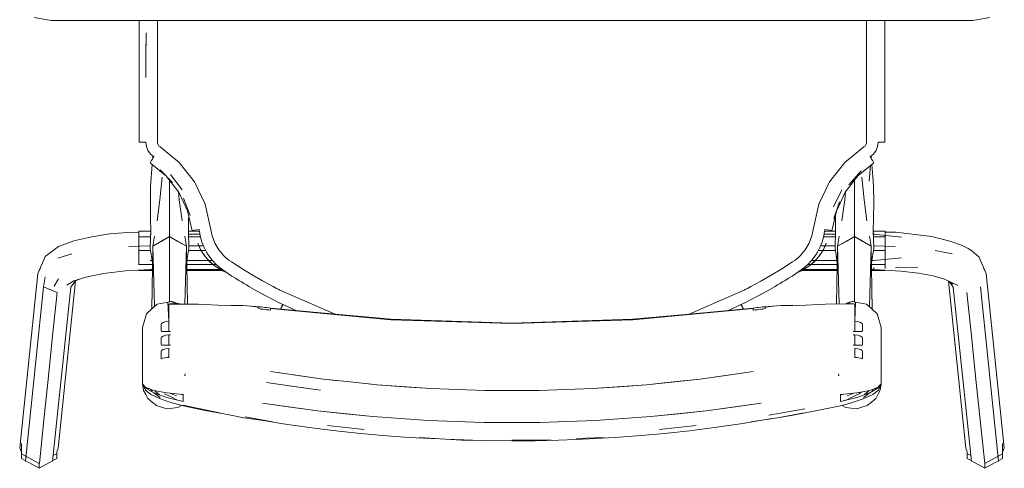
# Model space of a CAD drawing. Header units: millimetres. Extents: x -261 to 187, y -214 to 106.
# Tile 65 of 256: x -221.626 to -221.098, y -155.474 to -155.233. Entities that reach past the tile are written whole.
import ezdxf

# ---------------------------------------------------------------- set-up
doc = ezdxf.new("R2010")
doc.units = ezdxf.units.MM
doc.header["$LTSCALE"] = 0.005
doc.header["$MEASUREMENT"] = 0
doc.layers.add('IFC-Elemento de mobília-Contorno', color=9, linetype='Continuous', lineweight=5)

msp = doc.modelspace()

# ---------------------------------------------------------------- linework, layer by layer
at = {"layer": 'IFC-Elemento de mobília-Contorno', "lineweight": 5}
for p, q in [((-221.61831, -155.23199), (-221.60914, -155.23362)), ((-221.60914, -155.23362), (-221.11518, -155.23362)), ((-221.56196, -155.24116), (-221.56196, -155.23362)), ((-221.56196, -155.24399), (-221.56196, -155.23362)), ((-221.55214, -155.24477), (-221.55214, -155.23362)), ((-221.17217, -155.2394), (-221.17217, -155.23362)), ((-221.16235, -155.24399), (-221.16235, -155.23362)), ((-221.11518, -155.23362), (-221.106, -155.23199)), ((-221.56196, -155.25396), (-221.56196, -155.24399)), ((-221.55833, -155.25226), (-221.55828, -155.24031)), ((-221.55833, -155.25424), (-221.55828, -155.24031)), ((-221.17217, -155.25289), (-221.17217, -155.2394)), ((-221.16235, -155.25396), (-221.16235, -155.24399)), ((-221.55214, -155.25146), (-221.55214, -155.24477)), ((-221.56196, -155.25396), (-221.56196, -155.26393)), ((-221.55837, -155.26421), (-221.55833, -155.25226)), ((-221.55837, -155.26421), (-221.55833, -155.25424)), ((-221.55214, -155.25489), (-221.55214, -155.25146)), ((-221.17217, -155.26637), (-221.17217, -155.25289)), ((-221.16236, -155.26393), (-221.16235, -155.25396)), ((-221.55214, -155.25661), (-221.55214, -155.25489)), ((-221.55214, -155.25914), (-221.55214, -155.25661)), ((-221.55214, -155.2642), (-221.55214, -155.25914)), ((-221.56196, -155.27265), (-221.56196, -155.26393)), ((-221.55214, -155.27332), (-221.55214, -155.2642)), ((-221.16236, -155.27265), (-221.16236, -155.26393)), ((-221.17217, -155.2811), (-221.17217, -155.26637)), ((-221.56196, -155.28138), (-221.56196, -155.27265)), ((-221.55214, -155.28183), (-221.55214, -155.27332)), ((-221.16236, -155.28138), (-221.16236, -155.27265)), ((-221.17217, -155.29889), (-221.17217, -155.2811)), ((-221.56196, -155.29011), (-221.56196, -155.28138)), ((-221.55214, -155.29036), (-221.55214, -155.28183)), ((-221.16236, -155.28138), (-221.16235, -155.29011)), ((-221.56196, -155.29885), (-221.56196, -155.29011)), ((-221.55214, -155.29889), (-221.55214, -155.29036)), ((-221.16235, -155.29885), (-221.16235, -155.29011)), ((-221.56196, -155.29885), (-221.56174, -155.29887)), ((-221.56174, -155.29887), (-221.56098, -155.29888)), ((-221.56098, -155.29888), (-221.5598, -155.2989)), ((-221.5598, -155.2989), (-221.55837, -155.2989)), ((-221.55837, -155.2989), (-221.55808, -155.30118)), ((-221.55808, -155.30118), (-221.55725, -155.30333)), ((-221.55214, -155.29889), (-221.55205, -155.29963)), ((-221.55205, -155.29963), (-221.55178, -155.30033)), ((-221.55178, -155.30033), (-221.55134, -155.30093)), ((-221.55134, -155.30093), (-221.55077, -155.30142)), ((-221.55077, -155.30142), (-221.5405, -155.30978)), ((-221.18379, -155.30976), (-221.17354, -155.30142)), ((-221.17354, -155.30142), (-221.17297, -155.30093)), ((-221.17297, -155.30093), (-221.17254, -155.30033)), ((-221.17254, -155.30033), (-221.17226, -155.29963)), ((-221.17226, -155.29963), (-221.17217, -155.29889)), ((-221.16707, -155.30333), (-221.16623, -155.30118)), ((-221.16623, -155.30118), (-221.16595, -155.2989)), ((-221.16595, -155.2989), (-221.16452, -155.2989)), ((-221.16452, -155.2989), (-221.16333, -155.29888)), ((-221.16333, -155.29888), (-221.16257, -155.29887)), ((-221.16257, -155.29887), (-221.16235, -155.29885)), ((-221.55725, -155.30333), (-221.5559, -155.3052)), ((-221.5559, -155.3052), (-221.55413, -155.30669)), ((-221.5549, -155.30789), (-221.55413, -155.30669)), ((-221.55466, -155.30751), (-221.55461, -155.30686)), ((-221.55461, -155.30744), (-221.55461, -155.30629)), ((-221.17019, -155.30669), (-221.16841, -155.3052)), ((-221.17019, -155.30669), (-221.16941, -155.30789)), ((-221.16971, -155.30743), (-221.16971, -155.30629)), ((-221.16971, -155.30686), (-221.16966, -155.30751)), ((-221.16971, -155.30722), (-221.16969, -155.30746)), ((-221.16971, -155.30722), (-221.16969, -155.30747)), ((-221.16841, -155.3052), (-221.16707, -155.30333)), ((-221.55606, -155.30984), (-221.55595, -155.3096)), ((-221.55606, -155.30984), (-221.54782, -155.31666)), ((-221.55595, -155.3096), (-221.55554, -155.30891)), ((-221.55587, -155.3226), (-221.55492, -155.31077)), ((-221.55554, -155.30891), (-221.5549, -155.30789)), ((-221.5405, -155.30978), (-221.53232, -155.3202)), ((-221.19197, -155.32016), (-221.18379, -155.30976)), ((-221.17677, -155.31687), (-221.16826, -155.30984)), ((-221.17078, -155.3197), (-221.17004, -155.31131)), ((-221.16941, -155.30789), (-221.16878, -155.30891)), ((-221.16937, -155.31076), (-221.16875, -155.3172)), ((-221.16878, -155.30891), (-221.16837, -155.3096)), ((-221.16837, -155.3096), (-221.16826, -155.30984)), ((-221.55083, -155.3297), (-221.54961, -155.31757)), ((-221.55072, -155.31371), (-221.54415, -155.32038)), ((-221.54731, -155.31717), (-221.54074, -155.32567)), ((-221.54514, -155.31621), (-221.53892, -155.32433)), ((-221.18353, -155.32561), (-221.17677, -155.31687)), ((-221.18171, -155.32174), (-221.17501, -155.3143)), ((-221.17471, -155.31757), (-221.17348, -155.3297)), ((-221.16875, -155.3172), (-221.16844, -155.3226)), ((-221.55594, -155.33135), (-221.55587, -155.3226)), ((-221.54564, -155.32197), (-221.54564, -155.31933)), ((-221.54564, -155.33457), (-221.54564, -155.32197)), ((-221.53232, -155.3202), (-221.52663, -155.33214)), ((-221.19767, -155.33211), (-221.19197, -155.32016)), ((-221.17867, -155.32197), (-221.17867, -155.31933)), ((-221.17867, -155.33457), (-221.17867, -155.32197)), ((-221.16844, -155.3226), (-221.16832, -155.33081)), ((-221.54088, -155.32549), (-221.54045, -155.3297)), ((-221.54074, -155.32567), (-221.53604, -155.33568)), ((-221.1899, -155.33351), (-221.18539, -155.32433)), ((-221.18816, -155.33543), (-221.18353, -155.32561)), ((-221.18386, -155.3297), (-221.18343, -155.32548)), ((-221.55594, -155.33135), (-221.55582, -155.34007)), ((-221.55234, -155.34108), (-221.55083, -155.3297)), ((-221.54045, -155.3297), (-221.53895, -155.34108)), ((-221.53819, -155.3289), (-221.53456, -155.3382)), ((-221.52663, -155.33214), (-221.52371, -155.345)), ((-221.20061, -155.345), (-221.19767, -155.33211)), ((-221.18965, -155.33984), (-221.18664, -155.3309)), ((-221.18537, -155.34108), (-221.18386, -155.3297)), ((-221.17348, -155.3297), (-221.17198, -155.34108)), ((-221.1685, -155.34007), (-221.16832, -155.33081)), ((-221.54564, -155.34415), (-221.54564, -155.33457)), ((-221.53604, -155.33568), (-221.53361, -155.34645)), ((-221.53547, -155.34007), (-221.53543, -155.33836)), ((-221.19071, -155.34645), (-221.18831, -155.33587)), ((-221.18887, -155.33834), (-221.18885, -155.34007)), ((-221.17867, -155.34415), (-221.17867, -155.33457)), ((-221.55582, -155.34007), (-221.55577, -155.34629)), ((-221.54564, -155.34949), (-221.54564, -155.34415)), ((-221.53551, -155.34629), (-221.53547, -155.34007)), ((-221.18885, -155.34007), (-221.1888, -155.34629)), ((-221.17867, -155.34949), (-221.17867, -155.34415)), ((-221.16854, -155.34629), (-221.1685, -155.34007)), ((-221.59697, -155.35176), (-221.58727, -155.34953)), ((-221.58727, -155.34953), (-221.57786, -155.34794)), ((-221.57786, -155.34794), (-221.56821, -155.34723)), ((-221.56821, -155.34723), (-221.56214, -155.34715)), ((-221.56214, -155.34959), (-221.56214, -155.34658)), ((-221.56214, -155.34658), (-221.55578, -155.34658)), ((-221.56214, -155.34959), (-221.55585, -155.34959)), ((-221.56214, -155.357), (-221.56214, -155.34959)), ((-221.55599, -155.35573), (-221.55577, -155.34629)), ((-221.55599, -155.34814), (-221.55581, -155.34814)), ((-221.55461, -155.35455), (-221.55375, -155.34924)), ((-221.55461, -155.35455), (-221.54564, -155.34949)), ((-221.55012, -155.35202), (-221.54564, -155.34949)), ((-221.54564, -155.36627), (-221.54564, -155.34949)), ((-221.54564, -155.34949), (-221.53668, -155.35455)), ((-221.54564, -155.34949), (-221.54116, -155.35202)), ((-221.53753, -155.34924), (-221.53668, -155.35455)), ((-221.53551, -155.34629), (-221.5353, -155.35573)), ((-221.53551, -155.34658), (-221.52974, -155.34658)), ((-221.53547, -155.34814), (-221.52948, -155.34814)), ((-221.53544, -155.34959), (-221.52916, -155.34959)), ((-221.53361, -155.34645), (-221.53334, -155.34629)), ((-221.53334, -155.34629), (-221.53253, -155.3461)), ((-221.53253, -155.3461), (-221.53132, -155.34589)), ((-221.53132, -155.34589), (-221.52989, -155.34571)), ((-221.52989, -155.34571), (-221.52935, -155.34888)), ((-221.52935, -155.34888), (-221.52849, -155.352)), ((-221.52371, -155.345), (-221.52289, -155.34909)), ((-221.52289, -155.34909), (-221.52141, -155.35298)), ((-221.2029, -155.35297), (-221.20142, -155.34908)), ((-221.20142, -155.34908), (-221.20061, -155.345)), ((-221.19582, -155.352), (-221.19496, -155.34888)), ((-221.19516, -155.34959), (-221.18888, -155.34959)), ((-221.19496, -155.34888), (-221.19443, -155.34571)), ((-221.19484, -155.34814), (-221.18884, -155.34814)), ((-221.19457, -155.34658), (-221.18881, -155.34658)), ((-221.19443, -155.34571), (-221.193, -155.34589)), ((-221.193, -155.34589), (-221.19178, -155.3461)), ((-221.19178, -155.3461), (-221.19098, -155.34629)), ((-221.19098, -155.34629), (-221.19071, -155.34645)), ((-221.18902, -155.35573), (-221.1888, -155.34629)), ((-221.18764, -155.35455), (-221.18678, -155.34924)), ((-221.18764, -155.35455), (-221.17867, -155.34949)), ((-221.18315, -155.35202), (-221.17867, -155.34949)), ((-221.17867, -155.36627), (-221.17867, -155.34949)), ((-221.17867, -155.34949), (-221.16971, -155.35455)), ((-221.17867, -155.34949), (-221.17419, -155.35202)), ((-221.17056, -155.34924), (-221.16971, -155.35455)), ((-221.16854, -155.34629), (-221.16833, -155.35573)), ((-221.16854, -155.34658), (-221.16217, -155.34658)), ((-221.1685, -155.34814), (-221.16832, -155.34814)), ((-221.16847, -155.34959), (-221.16217, -155.34959)), ((-221.16832, -155.34814), (-221.16832, -155.34761)), ((-221.16832, -155.34814), (-221.16832, -155.34761)), ((-221.16832, -155.34814), (-221.15343, -155.34986)), ((-221.16217, -155.34959), (-221.16217, -155.34658)), ((-221.16217, -155.34707), (-221.16217, -155.34658)), ((-221.16217, -155.34707), (-221.15664, -155.34707)), ((-221.16217, -155.357), (-221.16217, -155.34959)), ((-221.15664, -155.34707), (-221.14459, -155.34844)), ((-221.14459, -155.34844), (-221.13709, -155.34936)), ((-221.13709, -155.34936), (-221.12746, -155.35184)), ((-221.61229, -155.36007), (-221.60511, -155.3547)), ((-221.60511, -155.3547), (-221.59697, -155.35176)), ((-221.56757, -155.35475), (-221.55599, -155.35446)), ((-221.55599, -155.35446), (-221.55596, -155.35446)), ((-221.55525, -155.38834), (-221.55461, -155.35455)), ((-221.55461, -155.35455), (-221.55012, -155.35202)), ((-221.55461, -155.35455), (-221.55378, -155.38702)), ((-221.54116, -155.35202), (-221.53668, -155.35455)), ((-221.53747, -155.38563), (-221.53668, -155.35455)), ((-221.53668, -155.35455), (-221.53608, -155.38566)), ((-221.53533, -155.35446), (-221.52995, -155.35446)), ((-221.53055, -155.35297), (-221.52987, -155.35466)), ((-221.53055, -155.353), (-221.53055, -155.35298)), ((-221.53055, -155.353), (-221.52906, -155.35632)), ((-221.53055, -155.353), (-221.52987, -155.35466)), ((-221.53055, -155.35303), (-221.53042, -155.35332)), ((-221.5299, -155.35446), (-221.52754, -155.35446)), ((-221.52987, -155.35466), (-221.5289, -155.35668)), ((-221.52987, -155.35466), (-221.52906, -155.35634)), ((-221.52849, -155.352), (-221.52733, -155.35501)), ((-221.52141, -155.35298), (-221.5193, -155.35657)), ((-221.20501, -155.35656), (-221.2029, -155.35297)), ((-221.19699, -155.35501), (-221.19582, -155.352)), ((-221.19678, -155.35446), (-221.19442, -155.35446)), ((-221.19542, -155.35668), (-221.19444, -155.35466)), ((-221.19526, -155.35634), (-221.19388, -155.35326)), ((-221.19524, -155.3563), (-221.19444, -155.35466)), ((-221.19444, -155.35466), (-221.19376, -155.35297)), ((-221.19444, -155.35466), (-221.19376, -155.353)), ((-221.19436, -155.35446), (-221.18899, -155.35446)), ((-221.19389, -155.35331), (-221.19376, -155.35303)), ((-221.19376, -155.353), (-221.19376, -155.35298)), ((-221.18823, -155.38562), (-221.18764, -155.35455)), ((-221.18764, -155.35455), (-221.18315, -155.35202)), ((-221.18764, -155.35455), (-221.18685, -155.38558)), ((-221.17419, -155.35202), (-221.16971, -155.35455)), ((-221.17054, -155.38719), (-221.16971, -155.35455)), ((-221.16971, -155.35455), (-221.16906, -155.38852)), ((-221.16836, -155.35446), (-221.15675, -155.35475)), ((-221.16835, -155.35446), (-221.16832, -155.35446)), ((-221.12746, -155.35184), (-221.12134, -155.35413)), ((-221.12134, -155.35413), (-221.11761, -155.35585)), ((-221.61329, -155.36226), (-221.61229, -155.36007)), ((-221.60561, -155.36103), (-221.5981, -155.35879)), ((-221.56214, -155.357), (-221.55579, -155.357)), ((-221.56214, -155.36444), (-221.56214, -155.357)), ((-221.55599, -155.35573), (-221.55478, -155.36355)), ((-221.53651, -155.36355), (-221.5353, -155.35573)), ((-221.53549, -155.357), (-221.52871, -155.357)), ((-221.52908, -155.3563), (-221.52817, -155.35788)), ((-221.5289, -155.35668), (-221.52817, -155.35788)), ((-221.52868, -155.357), (-221.52631, -155.357)), ((-221.52853, -155.35725), (-221.52701, -155.35958)), ((-221.52817, -155.35788), (-221.52715, -155.3594)), ((-221.52733, -155.35501), (-221.52586, -155.35788)), ((-221.52715, -155.3594), (-221.52665, -155.36013)), ((-221.52715, -155.3594), (-221.52542, -155.36156)), ((-221.52665, -155.36013), (-221.52542, -155.36156)), ((-221.52586, -155.35788), (-221.52557, -155.35835)), ((-221.52557, -155.35835), (-221.52527, -155.35882)), ((-221.52527, -155.35882), (-221.52496, -155.35929)), ((-221.52496, -155.35929), (-221.52464, -155.35975)), ((-221.52468, -155.3597), (-221.52278, -155.36219)), ((-221.5193, -155.35657), (-221.51662, -155.35976)), ((-221.51662, -155.35976), (-221.51567, -155.36067)), ((-221.20865, -155.36067), (-221.20769, -155.35976)), ((-221.20769, -155.35976), (-221.20501, -155.35656)), ((-221.20153, -155.36219), (-221.19963, -155.3597)), ((-221.19967, -155.35975), (-221.19935, -155.35929)), ((-221.19935, -155.35929), (-221.19905, -155.35882)), ((-221.19905, -155.35882), (-221.19875, -155.35835)), ((-221.1989, -155.36156), (-221.19716, -155.3594)), ((-221.1989, -155.36156), (-221.19767, -155.36013)), ((-221.19875, -155.35835), (-221.19846, -155.35788)), ((-221.19846, -155.35788), (-221.19699, -155.35501)), ((-221.19801, -155.357), (-221.19564, -155.357)), ((-221.19767, -155.36013), (-221.19716, -155.3594)), ((-221.19732, -155.35959), (-221.19577, -155.35723)), ((-221.19716, -155.3594), (-221.19615, -155.35788)), ((-221.19615, -155.35788), (-221.19524, -155.3563)), ((-221.19615, -155.35788), (-221.19542, -155.35668)), ((-221.19561, -155.357), (-221.18882, -155.357)), ((-221.18902, -155.35573), (-221.18781, -155.36355)), ((-221.16954, -155.36355), (-221.16833, -155.35573)), ((-221.16852, -155.357), (-221.16217, -155.357)), ((-221.16217, -155.36444), (-221.16217, -155.357)), ((-221.13529, -155.35695), (-221.12622, -155.35879)), ((-221.11761, -155.35585), (-221.11577, -155.35717)), ((-221.11577, -155.35717), (-221.11179, -155.36046)), ((-221.61632, -155.36932), (-221.61329, -155.36226)), ((-221.56214, -155.36444), (-221.5548, -155.36444)), ((-221.56214, -155.36456), (-221.56214, -155.36444)), ((-221.55599, -155.36231), (-221.55497, -155.36231)), ((-221.53649, -155.36444), (-221.52236, -155.36444)), ((-221.53632, -155.36231), (-221.52472, -155.36231)), ((-221.52589, -155.36098), (-221.5248, -155.36219)), ((-221.52542, -155.36156), (-221.5239, -155.36319)), ((-221.52542, -155.36156), (-221.52342, -155.36358)), ((-221.52468, -155.36231), (-221.52268, -155.36231)), ((-221.5239, -155.36319), (-221.52078, -155.36574)), ((-221.52346, -155.36354), (-221.52131, -155.3653)), ((-221.52278, -155.36219), (-221.5207, -155.36444)), ((-221.52235, -155.36444), (-221.5207, -155.36444)), ((-221.52131, -155.3653), (-221.51898, -155.36682)), ((-221.5207, -155.36444), (-221.51841, -155.36647)), ((-221.51567, -155.36067), (-221.51467, -155.36153)), ((-221.51467, -155.36153), (-221.51363, -155.36233)), ((-221.51366, -155.36231), (-221.51254, -155.36309)), ((-221.51254, -155.36309), (-221.50702, -155.3666)), ((-221.21754, -155.36676), (-221.21177, -155.36309)), ((-221.21177, -155.36309), (-221.21065, -155.36231)), ((-221.21069, -155.36234), (-221.20964, -155.36153)), ((-221.20964, -155.36153), (-221.20865, -155.36067)), ((-221.20591, -155.36647), (-221.20361, -155.36444)), ((-221.20537, -155.36684), (-221.20296, -155.36527)), ((-221.20361, -155.36444), (-221.20153, -155.36219)), ((-221.20361, -155.36444), (-221.20196, -155.36444)), ((-221.20354, -155.36574), (-221.20042, -155.36319)), ((-221.20301, -155.3653), (-221.20086, -155.36354)), ((-221.20195, -155.36444), (-221.18783, -155.36444)), ((-221.20164, -155.36231), (-221.19964, -155.36231)), ((-221.2009, -155.36358), (-221.1989, -155.36156)), ((-221.20042, -155.36319), (-221.1989, -155.36156)), ((-221.19959, -155.36231), (-221.188, -155.36231)), ((-221.19951, -155.36219), (-221.19842, -155.36097)), ((-221.16952, -155.36444), (-221.16217, -155.36444)), ((-221.16934, -155.36231), (-221.16832, -155.36231)), ((-221.16832, -155.36231), (-221.15343, -155.36089)), ((-221.16217, -155.36651), (-221.16217, -155.36444)), ((-221.11179, -155.36046), (-221.11103, -155.36226)), ((-221.11103, -155.36226), (-221.108, -155.36932)), ((-221.62599, -155.46275), (-221.61632, -155.36932)), ((-221.61632, -155.36932), (-221.61489, -155.36641)), ((-221.59058, -155.37119), (-221.58111, -155.36922)), ((-221.58111, -155.36922), (-221.56929, -155.36791)), ((-221.56929, -155.36791), (-221.55599, -155.36709)), ((-221.56214, -155.36758), (-221.56214, -155.36747)), ((-221.56214, -155.36758), (-221.55486, -155.36758)), ((-221.55599, -155.36709), (-221.55485, -155.36709)), ((-221.54564, -155.38306), (-221.54564, -155.36627)), ((-221.53644, -155.36709), (-221.51852, -155.36709)), ((-221.53643, -155.36758), (-221.51767, -155.36758)), ((-221.52078, -155.36574), (-221.51898, -155.36682)), ((-221.51929, -155.36662), (-221.51881, -155.3669)), ((-221.51898, -155.36682), (-221.51731, -155.36779)), ((-221.51898, -155.36682), (-221.51593, -155.36827)), ((-221.51841, -155.36647), (-221.51592, -155.36827)), ((-221.51841, -155.36709), (-221.51756, -155.36709)), ((-221.51738, -155.36758), (-221.51688, -155.36758)), ((-221.51731, -155.36779), (-221.51562, -155.36847)), ((-221.51593, -155.36827), (-221.51409, -155.36946)), ((-221.51409, -155.36946), (-221.51224, -155.37064)), ((-221.51224, -155.37064), (-221.51039, -155.3718)), ((-221.50702, -155.3666), (-221.50145, -155.36996)), ((-221.50145, -155.36996), (-221.49583, -155.37318)), ((-221.22875, -155.37333), (-221.2232, -155.37016)), ((-221.2232, -155.37016), (-221.21754, -155.36676)), ((-221.21393, -155.3718), (-221.21208, -155.37064)), ((-221.21208, -155.37064), (-221.21023, -155.36946)), ((-221.21023, -155.36946), (-221.20839, -155.36827)), ((-221.2087, -155.36847), (-221.207, -155.36779)), ((-221.20849, -155.36834), (-221.20537, -155.36684)), ((-221.20839, -155.36827), (-221.20591, -155.36647)), ((-221.20743, -155.36758), (-221.20691, -155.36758)), ((-221.207, -155.36779), (-221.20537, -155.36684)), ((-221.20676, -155.36709), (-221.20589, -155.36709)), ((-221.20664, -155.36758), (-221.18789, -155.36758)), ((-221.2058, -155.36709), (-221.18788, -155.36709)), ((-221.20555, -155.36693), (-221.20504, -155.36662)), ((-221.20537, -155.36684), (-221.20354, -155.36574)), ((-221.17867, -155.38306), (-221.17867, -155.36627)), ((-221.16947, -155.36709), (-221.16832, -155.36709)), ((-221.16946, -155.36758), (-221.16217, -155.36758)), ((-221.16832, -155.36709), (-221.16832, -155.36601)), ((-221.16832, -155.36709), (-221.15375, -155.36801)), ((-221.16217, -155.36758), (-221.16217, -155.36747)), ((-221.15664, -155.36615), (-221.14459, -155.36583)), ((-221.15375, -155.36801), (-221.14424, -155.36903)), ((-221.14424, -155.36903), (-221.13652, -155.37051)), ((-221.13652, -155.37051), (-221.13042, -155.37237)), ((-221.10942, -155.36641), (-221.108, -155.36932)), ((-221.108, -155.36932), (-221.09832, -155.46275)), ((-221.61329, -155.37642), (-221.61229, -155.3711)), ((-221.60751, -155.37596), (-221.60511, -155.37208)), ((-221.6053, -155.46289), (-221.59601, -155.37323)), ((-221.60079, -155.37545), (-221.59706, -155.37321)), ((-221.59865, -155.37652), (-221.59606, -155.37325)), ((-221.59706, -155.37321), (-221.59058, -155.37119)), ((-221.59606, -155.37325), (-221.59334, -155.37205)), ((-221.51039, -155.3718), (-221.5085, -155.37296)), ((-221.5085, -155.37296), (-221.50716, -155.37379)), ((-221.50716, -155.37379), (-221.50582, -155.3746)), ((-221.50582, -155.3746), (-221.50448, -155.37541)), ((-221.50448, -155.37541), (-221.50313, -155.37621)), ((-221.49583, -155.37318), (-221.49013, -155.37626)), ((-221.23419, -155.37626), (-221.22875, -155.37333)), ((-221.22119, -155.37621), (-221.21984, -155.37541)), ((-221.21984, -155.37541), (-221.21849, -155.3746)), ((-221.21849, -155.3746), (-221.21716, -155.37379)), ((-221.21716, -155.37379), (-221.21579, -155.37295)), ((-221.21579, -155.37295), (-221.21393, -155.3718)), ((-221.13042, -155.37237), (-221.12324, -155.37574)), ((-221.12829, -155.37337), (-221.11902, -155.46289)), ((-221.12786, -155.37357), (-221.12599, -155.37496)), ((-221.12743, -155.37389), (-221.12566, -155.37652)), ((-221.62296, -155.46985), (-221.61329, -155.37642)), ((-221.61329, -155.37642), (-221.60597, -155.3794)), ((-221.60963, -155.37791), (-221.60597, -155.3794)), ((-221.60839, -155.40276), (-221.60597, -155.3794)), ((-221.60833, -155.46995), (-221.59865, -155.37652)), ((-221.50313, -155.37621), (-221.49902, -155.37856)), ((-221.49902, -155.37856), (-221.49488, -155.38083)), ((-221.49488, -155.38083), (-221.49071, -155.38302)), ((-221.49013, -155.37626), (-221.48922, -155.37674)), ((-221.48922, -155.37674), (-221.48831, -155.37721)), ((-221.48831, -155.37721), (-221.4874, -155.37768)), ((-221.4874, -155.37768), (-221.48649, -155.37814)), ((-221.48649, -155.37814), (-221.45684, -155.39104)), ((-221.25254, -155.38456), (-221.23782, -155.37814)), ((-221.23782, -155.37814), (-221.23692, -155.37768)), ((-221.23692, -155.37768), (-221.23601, -155.37721)), ((-221.23601, -155.37721), (-221.2351, -155.37674)), ((-221.2351, -155.37674), (-221.23419, -155.37626)), ((-221.23361, -155.38302), (-221.22943, -155.38083)), ((-221.22943, -155.38083), (-221.22529, -155.37856)), ((-221.22529, -155.37856), (-221.22119, -155.37621)), ((-221.12566, -155.37652), (-221.11599, -155.46995)), ((-221.11834, -155.3794), (-221.11593, -155.40276)), ((-221.11103, -155.37642), (-221.10136, -155.46985)), ((-221.5552, -155.38828), (-221.5523, -155.38569)), ((-221.5523, -155.38569), (-221.55037, -155.38533)), ((-221.55037, -155.38533), (-221.54844, -155.38497)), ((-221.54844, -155.38497), (-221.54651, -155.38461)), ((-221.54651, -155.38461), (-221.54602, -155.38452)), ((-221.54651, -155.38461), (-221.546, -155.39481)), ((-221.54602, -155.38452), (-221.54554, -155.38443)), ((-221.546, -155.38565), (-221.54494, -155.3855)), ((-221.546, -155.38565), (-221.54547, -155.38557)), ((-221.546, -155.39481), (-221.546, -155.38565)), ((-221.546, -155.38565), (-221.5304, -155.38578)), ((-221.546, -155.38565), (-221.536, -155.38573)), ((-221.54564, -155.38445), (-221.54564, -155.38306)), ((-221.54554, -155.38443), (-221.54506, -155.38434)), ((-221.54547, -155.38557), (-221.5452, -155.38553)), ((-221.5452, -155.38553), (-221.54494, -155.3855)), ((-221.54506, -155.38434), (-221.54482, -155.38429)), ((-221.54494, -155.3855), (-221.54387, -155.38542)), ((-221.54494, -155.3855), (-221.54467, -155.38548)), ((-221.54482, -155.38429), (-221.54457, -155.38425)), ((-221.54467, -155.38548), (-221.5444, -155.38546)), ((-221.54457, -155.38425), (-221.54438, -155.38432)), ((-221.5444, -155.38546), (-221.54414, -155.38544)), ((-221.54438, -155.38432), (-221.54419, -155.38439)), ((-221.54419, -155.38439), (-221.54399, -155.38447)), ((-221.54414, -155.38544), (-221.54387, -155.38542)), ((-221.54399, -155.38447), (-221.5438, -155.38454)), ((-221.54387, -155.38542), (-221.536, -155.38573)), ((-221.54387, -155.38542), (-221.54358, -155.38543)), ((-221.5438, -155.38454), (-221.54361, -155.38461)), ((-221.54361, -155.38461), (-221.54342, -155.38468)), ((-221.54358, -155.38543), (-221.54345, -155.38544)), ((-221.54342, -155.38468), (-221.54322, -155.38475)), ((-221.54322, -155.38475), (-221.54303, -155.38483)), ((-221.54303, -155.38483), (-221.54283, -155.3849)), ((-221.54283, -155.3849), (-221.54264, -155.38497)), ((-221.54264, -155.38497), (-221.54245, -155.38504)), ((-221.54245, -155.38504), (-221.54217, -155.38549)), ((-221.54245, -155.38504), (-221.54225, -155.38511)), ((-221.54245, -155.38504), (-221.54244, -155.38548)), ((-221.54225, -155.38511), (-221.54206, -155.38519)), ((-221.54206, -155.38519), (-221.54187, -155.38526)), ((-221.54187, -155.38526), (-221.54161, -155.38551)), ((-221.54187, -155.3855), (-221.54187, -155.38526)), ((-221.54187, -155.38526), (-221.54167, -155.38533)), ((-221.54167, -155.38533), (-221.54159, -155.38551)), ((-221.54167, -155.38533), (-221.54148, -155.3854)), ((-221.54167, -155.38533), (-221.54149, -155.38551)), ((-221.54148, -155.3854), (-221.54137, -155.38552)), ((-221.54148, -155.3854), (-221.54122, -155.38551)), ((-221.54148, -155.3854), (-221.54145, -155.38552)), ((-221.54122, -155.38551), (-221.54115, -155.38553)), ((-221.54035, -155.38556), (-221.5304, -155.38578)), ((-221.53608, -155.38573), (-221.53595, -155.38573)), ((-221.536, -155.38573), (-221.5304, -155.38578)), ((-221.5304, -155.38578), (-221.51632, -155.38636)), ((-221.51632, -155.38636), (-221.51482, -155.38652)), ((-221.51482, -155.38652), (-221.51279, -155.38645)), ((-221.51279, -155.38645), (-221.51072, -155.38641)), ((-221.51072, -155.38641), (-221.50861, -155.3864)), ((-221.50861, -155.3864), (-221.50647, -155.38643)), ((-221.50654, -155.38643), (-221.50654, -155.38638)), ((-221.50654, -155.38638), (-221.49733, -155.38714)), ((-221.50654, -155.38638), (-221.50647, -155.38643)), ((-221.49071, -155.38302), (-221.4865, -155.38515)), ((-221.4865, -155.38515), (-221.48609, -155.38535)), ((-221.48609, -155.38535), (-221.48568, -155.38555)), ((-221.48568, -155.38555), (-221.48526, -155.38576)), ((-221.4855, -155.38727), (-221.48485, -155.38596)), ((-221.48549, -155.38677), (-221.48504, -155.38587)), ((-221.48526, -155.38576), (-221.48485, -155.38596)), ((-221.48485, -155.38596), (-221.47806, -155.38906)), ((-221.48485, -155.38596), (-221.47805, -155.38906)), ((-221.26726, -155.39097), (-221.25254, -155.38456)), ((-221.24622, -155.38904), (-221.23947, -155.38596)), ((-221.24621, -155.38904), (-221.23947, -155.38596)), ((-221.23947, -155.38596), (-221.23906, -155.38576)), ((-221.23947, -155.38596), (-221.23882, -155.38727)), ((-221.23928, -155.38587), (-221.23883, -155.38677)), ((-221.23906, -155.38576), (-221.23864, -155.38555)), ((-221.23864, -155.38555), (-221.23823, -155.38535)), ((-221.23823, -155.38535), (-221.23781, -155.38515)), ((-221.23781, -155.38515), (-221.23361, -155.38302)), ((-221.22719, -155.38714), (-221.21798, -155.38638)), ((-221.21805, -155.38643), (-221.21798, -155.38638)), ((-221.21805, -155.38643), (-221.2159, -155.3864)), ((-221.21798, -155.38638), (-221.21797, -155.38643)), ((-221.2159, -155.3864), (-221.2138, -155.38641)), ((-221.2138, -155.38641), (-221.21173, -155.38645)), ((-221.21173, -155.38645), (-221.2097, -155.38652)), ((-221.2097, -155.38652), (-221.2082, -155.38636)), ((-221.2082, -155.38636), (-221.19412, -155.38578)), ((-221.19412, -155.38578), (-221.18222, -155.38546)), ((-221.18313, -155.38548), (-221.18303, -155.3854)), ((-221.18303, -155.3854), (-221.18284, -155.38533)), ((-221.18284, -155.38533), (-221.18265, -155.38526)), ((-221.18265, -155.38526), (-221.18246, -155.38519)), ((-221.18246, -155.38519), (-221.18226, -155.38511)), ((-221.18226, -155.38511), (-221.18207, -155.38504)), ((-221.18222, -155.38546), (-221.18037, -155.38543)), ((-221.18207, -155.38504), (-221.18187, -155.38497)), ((-221.18198, -155.38545), (-221.18176, -155.38545)), ((-221.18187, -155.38497), (-221.18168, -155.3849)), ((-221.18176, -155.38545), (-221.18152, -155.38545)), ((-221.18168, -155.3849), (-221.18149, -155.38483)), ((-221.18152, -155.38545), (-221.18129, -155.38544)), ((-221.18149, -155.38483), (-221.18129, -155.38475)), ((-221.18129, -155.38475), (-221.1811, -155.38468)), ((-221.18129, -155.38544), (-221.18106, -155.38544)), ((-221.1811, -155.38468), (-221.18091, -155.38461)), ((-221.18106, -155.38544), (-221.18083, -155.38544)), ((-221.18091, -155.38461), (-221.18071, -155.38454)), ((-221.18083, -155.38544), (-221.18037, -155.38543)), ((-221.18071, -155.38454), (-221.18033, -155.38439)), ((-221.18037, -155.38543), (-221.17851, -155.38565)), ((-221.18037, -155.38543), (-221.1799, -155.38549)), ((-221.18033, -155.38439), (-221.17994, -155.38425)), ((-221.17994, -155.38425), (-221.17946, -155.38434)), ((-221.1799, -155.38549), (-221.17944, -155.38554)), ((-221.17946, -155.38434), (-221.17897, -155.38443)), ((-221.17944, -155.38554), (-221.17898, -155.3856)), ((-221.17898, -155.3856), (-221.17851, -155.38565)), ((-221.17897, -155.38443), (-221.17849, -155.38452)), ((-221.17867, -155.38448), (-221.17867, -155.38306)), ((-221.17851, -155.39481), (-221.17801, -155.38461)), ((-221.17851, -155.39481), (-221.17851, -155.38565)), ((-221.17849, -155.38452), (-221.17801, -155.38461)), ((-221.17801, -155.38461), (-221.17608, -155.38497)), ((-221.17608, -155.38497), (-221.17415, -155.38533)), ((-221.17415, -155.38533), (-221.17222, -155.38569)), ((-221.17222, -155.38569), (-221.16932, -155.38828)), ((-221.559, -155.394), (-221.5581, -155.39088)), ((-221.5581, -155.39088), (-221.5552, -155.38828)), ((-221.50233, -155.38681), (-221.4982, -155.38724)), ((-221.50233, -155.38681), (-221.49825, -155.38734)), ((-221.49825, -155.38742), (-221.49825, -155.38734)), ((-221.49825, -155.38749), (-221.49825, -155.38742)), ((-221.49825, -155.38757), (-221.49825, -155.38749)), ((-221.49825, -155.38765), (-221.49825, -155.38757)), ((-221.49825, -155.38765), (-221.49806, -155.38787)), ((-221.4982, -155.38724), (-221.49788, -155.38714)), ((-221.49806, -155.38787), (-221.49751, -155.3881)), ((-221.49788, -155.38714), (-221.49733, -155.38714)), ((-221.49751, -155.3881), (-221.4967, -155.3883)), ((-221.49733, -155.38714), (-221.49659, -155.3872)), ((-221.4967, -155.3883), (-221.49575, -155.38845)), ((-221.49659, -155.3872), (-221.49575, -155.3873)), ((-221.49575, -155.3873), (-221.49471, -155.38741)), ((-221.49575, -155.38845), (-221.4947, -155.38857)), ((-221.49471, -155.38741), (-221.49368, -155.38754)), ((-221.4947, -155.38857), (-221.49366, -155.38869)), ((-221.49368, -155.38754), (-221.49264, -155.38766)), ((-221.49366, -155.38869), (-221.49262, -155.38882)), ((-221.49264, -155.38766), (-221.4916, -155.38779)), ((-221.49262, -155.38882), (-221.49158, -155.38895)), ((-221.4916, -155.38779), (-221.46651, -155.39014)), ((-221.49158, -155.38801), (-221.42705, -155.39404)), ((-221.49158, -155.38824), (-221.49158, -155.38801)), ((-221.49158, -155.38848), (-221.49158, -155.38824)), ((-221.49158, -155.38871), (-221.49158, -155.38848)), ((-221.49158, -155.38895), (-221.49158, -155.38871)), ((-221.48623, -155.38829), (-221.48609, -155.388)), ((-221.48609, -155.388), (-221.48549, -155.38677)), ((-221.48603, -155.38831), (-221.4855, -155.38727)), ((-221.48549, -155.38677), (-221.48529, -155.38686)), ((-221.48549, -155.38677), (-221.48529, -155.38686)), ((-221.46651, -155.39014), (-221.42706, -155.39382)), ((-221.29747, -155.39404), (-221.23294, -155.38801)), ((-221.29745, -155.39382), (-221.26518, -155.39081)), ((-221.26741, -155.39102), (-221.26726, -155.39097)), ((-221.26518, -155.39081), (-221.23291, -155.38779)), ((-221.23902, -155.38686), (-221.23883, -155.38677)), ((-221.23902, -155.38686), (-221.23883, -155.38677)), ((-221.23883, -155.38677), (-221.23822, -155.388)), ((-221.23882, -155.38727), (-221.23829, -155.38829)), ((-221.23822, -155.388), (-221.23809, -155.38827)), ((-221.23294, -155.38824), (-221.23294, -155.38801)), ((-221.23294, -155.38848), (-221.23294, -155.38824)), ((-221.23294, -155.38871), (-221.23294, -155.38848)), ((-221.23294, -155.38895), (-221.23294, -155.38871)), ((-221.23294, -155.38895), (-221.2319, -155.38882)), ((-221.23291, -155.38779), (-221.23188, -155.38766)), ((-221.23291, -155.38779), (-221.23268, -155.38892)), ((-221.23291, -155.38779), (-221.23268, -155.38892)), ((-221.2319, -155.38882), (-221.23085, -155.38869)), ((-221.23188, -155.38766), (-221.23084, -155.38754)), ((-221.23085, -155.38869), (-221.22981, -155.38857)), ((-221.23084, -155.38754), (-221.22981, -155.38741)), ((-221.22981, -155.38741), (-221.22877, -155.3873)), ((-221.22981, -155.38857), (-221.22877, -155.38845)), ((-221.22877, -155.3873), (-221.22793, -155.3872)), ((-221.22877, -155.38845), (-221.22781, -155.3883)), ((-221.22793, -155.3872), (-221.22719, -155.38714)), ((-221.22781, -155.3883), (-221.227, -155.3881)), ((-221.22719, -155.38714), (-221.22663, -155.38714)), ((-221.227, -155.3881), (-221.22646, -155.38787)), ((-221.22663, -155.38714), (-221.22632, -155.38724)), ((-221.22646, -155.38787), (-221.22627, -155.38765)), ((-221.22632, -155.38724), (-221.22218, -155.38681)), ((-221.22627, -155.38734), (-221.22218, -155.38681)), ((-221.22627, -155.38742), (-221.22627, -155.38734)), ((-221.22627, -155.38749), (-221.22627, -155.38742)), ((-221.22627, -155.38757), (-221.22627, -155.38749)), ((-221.22627, -155.38765), (-221.22627, -155.38757)), ((-221.16932, -155.38828), (-221.16642, -155.39088)), ((-221.16642, -155.39088), (-221.16552, -155.394)), ((-221.56024, -155.39829), (-221.559, -155.394)), ((-221.55024, -155.39651), (-221.54993, -155.39606)), ((-221.55024, -155.39739), (-221.55024, -155.39651)), ((-221.54993, -155.39606), (-221.54903, -155.39551)), ((-221.54903, -155.39551), (-221.54769, -155.39505)), ((-221.54769, -155.39505), (-221.546, -155.39481)), ((-221.546, -155.39621), (-221.546, -155.39481)), ((-221.546, -155.3976), (-221.546, -155.39621)), ((-221.42706, -155.39382), (-221.39466, -155.39483)), ((-221.42705, -155.39404), (-221.36226, -155.39606)), ((-221.39466, -155.39483), (-221.36226, -155.39584)), ((-221.36226, -155.39606), (-221.29747, -155.39404)), ((-221.36226, -155.39584), (-221.32986, -155.39483)), ((-221.32986, -155.39483), (-221.29745, -155.39382)), ((-221.17851, -155.39621), (-221.17851, -155.39481)), ((-221.17851, -155.39481), (-221.17682, -155.39505)), ((-221.17851, -155.3976), (-221.17851, -155.39621)), ((-221.17682, -155.39505), (-221.17548, -155.39551)), ((-221.17548, -155.39551), (-221.17458, -155.39606)), ((-221.17458, -155.39606), (-221.17427, -155.39651)), ((-221.17427, -155.39739), (-221.17427, -155.39651)), ((-221.16552, -155.394), (-221.16427, -155.39828)), ((-221.56024, -155.40581), (-221.56024, -155.39829)), ((-221.55024, -155.39828), (-221.55024, -155.39739)), ((-221.55024, -155.39916), (-221.55024, -155.39828)), ((-221.55024, -155.40004), (-221.55024, -155.39916)), ((-221.55024, -155.40004), (-221.54993, -155.40031)), ((-221.54993, -155.40031), (-221.54903, -155.4004)), ((-221.54903, -155.4004), (-221.54769, -155.40039)), ((-221.54903, -155.40278), (-221.54769, -155.40233)), ((-221.54769, -155.40039), (-221.546, -155.4004)), ((-221.54769, -155.40233), (-221.546, -155.40209)), ((-221.546, -155.399), (-221.546, -155.3976)), ((-221.546, -155.4004), (-221.546, -155.399)), ((-221.546, -155.40209), (-221.54524, -155.40207)), ((-221.546, -155.40209), (-221.54581, -155.40208)), ((-221.546, -155.40348), (-221.546, -155.40209)), ((-221.54581, -155.4004), (-221.54524, -155.4004)), ((-221.54564, -155.4004), (-221.54524, -155.4004)), ((-221.54564, -155.40207), (-221.54543, -155.40207)), ((-221.54562, -155.4004), (-221.54543, -155.40041)), ((-221.54543, -155.40041), (-221.54524, -155.4004)), ((-221.17927, -155.4004), (-221.17908, -155.40041)), ((-221.17927, -155.4004), (-221.1787, -155.4004)), ((-221.17927, -155.4004), (-221.17889, -155.4004)), ((-221.17927, -155.40207), (-221.17851, -155.40209)), ((-221.17908, -155.40041), (-221.17889, -155.4004)), ((-221.17908, -155.40207), (-221.17889, -155.40207)), ((-221.1787, -155.40208), (-221.17851, -155.40209)), ((-221.17851, -155.399), (-221.17851, -155.3976)), ((-221.17851, -155.4004), (-221.17851, -155.399)), ((-221.17851, -155.4004), (-221.17682, -155.40039)), ((-221.17851, -155.40348), (-221.17851, -155.40209)), ((-221.17851, -155.40209), (-221.17682, -155.40233)), ((-221.17682, -155.40039), (-221.17548, -155.4004)), ((-221.17682, -155.40233), (-221.17548, -155.40278)), ((-221.17548, -155.4004), (-221.17458, -155.40031)), ((-221.17458, -155.40031), (-221.17427, -155.40004)), ((-221.17427, -155.39828), (-221.17427, -155.39739)), ((-221.17427, -155.39916), (-221.17427, -155.39828)), ((-221.17427, -155.40004), (-221.17427, -155.39916)), ((-221.16427, -155.40579), (-221.16427, -155.39828)), ((-221.61081, -155.42612), (-221.60839, -155.40276)), ((-221.56024, -155.41332), (-221.56024, -155.40581)), ((-221.55024, -155.40378), (-221.54993, -155.40333)), ((-221.55024, -155.40467), (-221.55024, -155.40378)), ((-221.55024, -155.40555), (-221.55024, -155.40467)), ((-221.55024, -155.40644), (-221.55024, -155.40555)), ((-221.55024, -155.40732), (-221.55024, -155.40644)), ((-221.55024, -155.40732), (-221.54993, -155.40759)), ((-221.54993, -155.40333), (-221.54903, -155.40278)), ((-221.54993, -155.40759), (-221.54903, -155.40768)), ((-221.54903, -155.40768), (-221.54769, -155.40767)), ((-221.54769, -155.40767), (-221.546, -155.40768)), ((-221.546, -155.40488), (-221.546, -155.40348)), ((-221.546, -155.40628), (-221.546, -155.40488)), ((-221.546, -155.40768), (-221.546, -155.40628)), ((-221.54581, -155.40768), (-221.54524, -155.40768)), ((-221.54564, -155.40768), (-221.54524, -155.40768)), ((-221.54564, -155.40768), (-221.54524, -155.40768)), ((-221.54543, -155.40768), (-221.54524, -155.40768)), ((-221.17927, -155.40768), (-221.17867, -155.40768)), ((-221.17927, -155.40768), (-221.17851, -155.40768)), ((-221.17927, -155.40768), (-221.17889, -155.40768)), ((-221.17927, -155.40768), (-221.17908, -155.40768)), ((-221.17851, -155.40488), (-221.17851, -155.40348)), ((-221.17851, -155.40628), (-221.17851, -155.40488)), ((-221.17851, -155.40768), (-221.17851, -155.40628)), ((-221.17851, -155.40768), (-221.17682, -155.40767)), ((-221.17682, -155.40767), (-221.17548, -155.40768)), ((-221.17548, -155.40278), (-221.17458, -155.40333)), ((-221.17548, -155.40768), (-221.17458, -155.40759)), ((-221.17458, -155.40333), (-221.17427, -155.40378)), ((-221.17458, -155.40759), (-221.17427, -155.40732)), ((-221.17427, -155.40467), (-221.17427, -155.40378)), ((-221.17427, -155.40555), (-221.17427, -155.40467)), ((-221.17427, -155.40644), (-221.17427, -155.40555)), ((-221.17427, -155.40732), (-221.17427, -155.40644)), ((-221.16427, -155.41331), (-221.16427, -155.40579)), ((-221.11593, -155.40276), (-221.11351, -155.42612)), ((-221.55024, -155.41106), (-221.54993, -155.41061)), ((-221.55024, -155.41203), (-221.55024, -155.41106)), ((-221.55024, -155.41299), (-221.55024, -155.41203)), ((-221.55024, -155.41395), (-221.55024, -155.41299)), ((-221.54993, -155.41061), (-221.54903, -155.41006)), ((-221.54903, -155.41006), (-221.54769, -155.4096)), ((-221.54769, -155.4096), (-221.546, -155.40936)), ((-221.546, -155.41058), (-221.546, -155.40936)), ((-221.546, -155.41182), (-221.546, -155.41058)), ((-221.546, -155.41303), (-221.546, -155.4118)), ((-221.546, -155.41425), (-221.546, -155.41303)), ((-221.17851, -155.41058), (-221.17851, -155.40936)), ((-221.17851, -155.40936), (-221.17682, -155.4096)), ((-221.17851, -155.41182), (-221.17851, -155.41058)), ((-221.17851, -155.41303), (-221.17851, -155.4118)), ((-221.17851, -155.41425), (-221.17851, -155.41303)), ((-221.17682, -155.4096), (-221.17548, -155.41006)), ((-221.17548, -155.41006), (-221.17458, -155.41061)), ((-221.17458, -155.41061), (-221.17427, -155.41106)), ((-221.17427, -155.41203), (-221.17427, -155.41106)), ((-221.17427, -155.41299), (-221.17427, -155.41203)), ((-221.17427, -155.41395), (-221.17427, -155.41299)), ((-221.56024, -155.42083), (-221.56024, -155.41332)), ((-221.55024, -155.41492), (-221.55024, -155.41395)), ((-221.55024, -155.41492), (-221.54921, -155.41463)), ((-221.54921, -155.41463), (-221.54815, -155.41443)), ((-221.54815, -155.41443), (-221.54708, -155.4143)), ((-221.54708, -155.4143), (-221.546, -155.41425)), ((-221.17851, -155.41425), (-221.17744, -155.4143)), ((-221.17744, -155.4143), (-221.17637, -155.41443)), ((-221.17637, -155.41443), (-221.17531, -155.41463)), ((-221.17531, -155.41463), (-221.17427, -155.41492)), ((-221.17427, -155.41492), (-221.17427, -155.41395)), ((-221.16427, -155.42081), (-221.16427, -155.41331)), ((-221.56024, -155.42835), (-221.56024, -155.42083)), ((-221.53748, -155.42408), (-221.53727, -155.42299)), ((-221.53748, -155.42408), (-221.53738, -155.42357)), ((-221.53738, -155.42357), (-221.53727, -155.42299)), ((-221.49158, -155.42181), (-221.46314, -155.42587)), ((-221.49158, -155.42181), (-221.47696, -155.4239)), ((-221.26138, -155.42587), (-221.23294, -155.42181)), ((-221.24755, -155.4239), (-221.23294, -155.42181)), ((-221.18725, -155.42299), (-221.18714, -155.42357)), ((-221.18725, -155.42299), (-221.18704, -155.42408)), ((-221.18714, -155.42357), (-221.18704, -155.42408)), ((-221.16427, -155.42833), (-221.16427, -155.42081)), ((-221.61323, -155.44948), (-221.61081, -155.42612)), ((-221.56024, -155.42835), (-221.55964, -155.43199)), ((-221.56024, -155.42835), (-221.55938, -155.42937)), ((-221.56024, -155.42835), (-221.55863, -155.43187)), ((-221.56024, -155.42835), (-221.55866, -155.43057)), ((-221.49379, -155.42778), (-221.47905, -155.42987)), ((-221.49379, -155.42778), (-221.47892, -155.42989)), ((-221.47696, -155.4239), (-221.46314, -155.42587)), ((-221.46314, -155.42587), (-221.45516, -155.42672)), ((-221.46314, -155.42587), (-221.4488, -155.4274)), ((-221.4488, -155.4274), (-221.43447, -155.42893)), ((-221.44049, -155.42829), (-221.43447, -155.42893)), ((-221.29004, -155.42893), (-221.26138, -155.42587)), ((-221.29004, -155.42893), (-221.27571, -155.4274)), ((-221.27571, -155.4274), (-221.26138, -155.42587)), ((-221.26138, -155.42587), (-221.24755, -155.4239)), ((-221.16585, -155.43057), (-221.16427, -155.42833)), ((-221.16578, -155.43176), (-221.16427, -155.42833)), ((-221.16514, -155.42937), (-221.16427, -155.42833)), ((-221.16485, -155.43187), (-221.16427, -155.42833)), ((-221.11351, -155.42612), (-221.11109, -155.44948)), ((-221.55964, -155.43199), (-221.55846, -155.43412)), ((-221.55938, -155.42937), (-221.55866, -155.43025)), ((-221.55866, -155.43025), (-221.55411, -155.43194)), ((-221.55866, -155.43057), (-221.55404, -155.43315)), ((-221.55863, -155.43187), (-221.55568, -155.43407)), ((-221.55846, -155.43412), (-221.55728, -155.43626)), ((-221.55801, -155.43094), (-221.55666, -155.43099)), ((-221.55569, -155.43136), (-221.55501, -155.43243)), ((-221.55568, -155.43407), (-221.55058, -155.43651)), ((-221.55411, -155.43194), (-221.54709, -155.43325)), ((-221.55404, -155.43315), (-221.55079, -155.43574)), ((-221.55404, -155.43315), (-221.54716, -155.43566)), ((-221.55356, -155.43204), (-221.55319, -155.43252)), ((-221.55319, -155.43252), (-221.55101, -155.43426)), ((-221.54837, -155.43383), (-221.54489, -155.43539)), ((-221.54709, -155.43325), (-221.53841, -155.43404)), ((-221.5456, -155.43338), (-221.54204, -155.43485)), ((-221.54018, -155.43388), (-221.53841, -155.43438)), ((-221.53903, -155.43421), (-221.53858, -155.43402)), ((-221.53841, -155.43501), (-221.53841, -155.43404)), ((-221.47905, -155.42987), (-221.46485, -155.43189)), ((-221.47892, -155.42989), (-221.46485, -155.43189)), ((-221.43447, -155.42893), (-221.40565, -155.43098)), ((-221.43447, -155.42893), (-221.42006, -155.42995)), ((-221.42006, -155.42995), (-221.40565, -155.43098)), ((-221.40565, -155.43098), (-221.37673, -155.43202)), ((-221.39119, -155.4315), (-221.37673, -155.43202)), ((-221.37673, -155.43202), (-221.34778, -155.43202)), ((-221.34778, -155.43202), (-221.31886, -155.43099)), ((-221.34778, -155.43202), (-221.33332, -155.4315)), ((-221.33332, -155.4315), (-221.31886, -155.43099)), ((-221.31886, -155.43099), (-221.29004, -155.42893)), ((-221.31886, -155.43099), (-221.30445, -155.42996)), ((-221.30445, -155.42996), (-221.29004, -155.42893)), ((-221.18611, -155.43404), (-221.17742, -155.43325)), ((-221.18611, -155.43438), (-221.18434, -155.43388)), ((-221.18611, -155.43501), (-221.18611, -155.43404)), ((-221.18578, -155.43401), (-221.18537, -155.43417)), ((-221.18245, -155.43485), (-221.17889, -155.43338)), ((-221.17962, -155.43541), (-221.17614, -155.43383)), ((-221.17742, -155.43325), (-221.1704, -155.43194)), ((-221.17735, -155.43566), (-221.17047, -155.43315)), ((-221.17614, -155.43383), (-221.17505, -155.43281)), ((-221.17394, -155.43651), (-221.16883, -155.43407)), ((-221.17373, -155.43574), (-221.17047, -155.43315)), ((-221.17317, -155.43414), (-221.17123, -155.43252)), ((-221.17123, -155.43252), (-221.17084, -155.43202)), ((-221.17047, -155.43315), (-221.16585, -155.43057)), ((-221.1704, -155.43194), (-221.16585, -155.43025)), ((-221.16939, -155.43244), (-221.16861, -155.43127)), ((-221.16883, -155.43407), (-221.16578, -155.43176)), ((-221.16795, -155.43103), (-221.16645, -155.4309)), ((-221.16726, -155.43629), (-221.16606, -155.43408)), ((-221.16606, -155.43408), (-221.16485, -155.43187)), ((-221.16585, -155.43025), (-221.16514, -155.42937)), ((-221.55728, -155.43626), (-221.55502, -155.43816)), ((-221.55502, -155.43816), (-221.55276, -155.44006)), ((-221.55058, -155.43651), (-221.54652, -155.43787)), ((-221.54716, -155.43566), (-221.53841, -155.43792)), ((-221.54652, -155.43787), (-221.54298, -155.43902)), ((-221.54489, -155.43539), (-221.54145, -155.4371)), ((-221.54298, -155.43902), (-221.53845, -155.44019)), ((-221.53841, -155.43598), (-221.53841, -155.43501)), ((-221.53841, -155.43695), (-221.53841, -155.43598)), ((-221.53841, -155.43792), (-221.53841, -155.43695)), ((-221.49581, -155.43873), (-221.46642, -155.44285)), ((-221.49581, -155.43873), (-221.48084, -155.44083)), ((-221.25809, -155.44285), (-221.22871, -155.43873)), ((-221.24367, -155.44083), (-221.22871, -155.43873)), ((-221.18611, -155.43598), (-221.18611, -155.43501)), ((-221.18611, -155.43792), (-221.17735, -155.43566)), ((-221.18611, -155.43695), (-221.18611, -155.43598)), ((-221.18611, -155.43792), (-221.18611, -155.43695)), ((-221.18607, -155.44019), (-221.18154, -155.43902)), ((-221.18307, -155.43711), (-221.17962, -155.43541)), ((-221.18154, -155.43902), (-221.17799, -155.43787)), ((-221.17799, -155.43787), (-221.17394, -155.43651)), ((-221.17178, -155.44007), (-221.16952, -155.43818)), ((-221.16952, -155.43818), (-221.16726, -155.43629)), ((-221.55276, -155.44006), (-221.54993, -155.4409)), ((-221.54993, -155.4409), (-221.54709, -155.44174)), ((-221.54709, -155.44174), (-221.54415, -155.44139)), ((-221.54415, -155.44139), (-221.54121, -155.44104)), ((-221.54121, -155.44104), (-221.53934, -155.43996)), ((-221.53856, -155.43977), (-221.51897, -155.444)), ((-221.53845, -155.44019), (-221.52657, -155.44268)), ((-221.52657, -155.44268), (-221.51468, -155.44489)), ((-221.48084, -155.44083), (-221.46642, -155.44285)), ((-221.46642, -155.44285), (-221.43682, -155.44595)), ((-221.46642, -155.44285), (-221.45162, -155.44441)), ((-221.45162, -155.44441), (-221.43682, -155.44595)), ((-221.28769, -155.44596), (-221.25809, -155.44285)), ((-221.28769, -155.44596), (-221.27289, -155.44441)), ((-221.27289, -155.44441), (-221.25809, -155.44285)), ((-221.25809, -155.44285), (-221.24367, -155.44083)), ((-221.22456, -155.44524), (-221.20526, -155.44179)), ((-221.21983, -155.44655), (-221.20555, -155.444)), ((-221.21141, -155.44524), (-221.19951, -155.44293)), ((-221.19951, -155.44293), (-221.18607, -155.44019)), ((-221.18517, -155.43996), (-221.18332, -155.44104)), ((-221.18332, -155.44104), (-221.18038, -155.44139)), ((-221.18038, -155.44139), (-221.17744, -155.44174)), ((-221.17744, -155.44174), (-221.17461, -155.44091)), ((-221.17461, -155.44091), (-221.17178, -155.44007)), ((-221.61546, -155.47106), (-221.61323, -155.44948)), ((-221.51468, -155.44489), (-221.50589, -155.44655)), ((-221.50589, -155.44655), (-221.49038, -155.44878)), ((-221.50519, -155.44608), (-221.49038, -155.44878)), ((-221.49533, -155.44807), (-221.48473, -155.44983)), ((-221.48473, -155.44983), (-221.47082, -155.45187)), ((-221.43682, -155.44595), (-221.40706, -155.44804)), ((-221.43682, -155.44595), (-221.42194, -155.447)), ((-221.42194, -155.447), (-221.40706, -155.44804)), ((-221.40706, -155.44804), (-221.3772, -155.44909)), ((-221.40706, -155.44804), (-221.39213, -155.44857)), ((-221.39213, -155.44857), (-221.3772, -155.44909)), ((-221.3772, -155.44909), (-221.34731, -155.44909)), ((-221.34731, -155.44909), (-221.31745, -155.44804)), ((-221.34731, -155.44909), (-221.33238, -155.44857)), ((-221.33238, -155.44857), (-221.31745, -155.44804)), ((-221.31745, -155.44804), (-221.28769, -155.44596)), ((-221.31745, -155.44804), (-221.30257, -155.447)), ((-221.30257, -155.447), (-221.28769, -155.44596)), ((-221.25369, -155.45187), (-221.23979, -155.44983)), ((-221.23979, -155.44983), (-221.2229, -155.44702)), ((-221.23414, -155.44878), (-221.21983, -155.44655)), ((-221.21983, -155.44655), (-221.21141, -155.44524)), ((-221.11109, -155.44948), (-221.10885, -155.47106)), ((-221.47082, -155.45187), (-221.45824, -155.45348)), ((-221.46099, -155.4508), (-221.44136, -155.4529)), ((-221.45824, -155.45348), (-221.44488, -155.45492)), ((-221.44488, -155.45492), (-221.43155, -155.45608)), ((-221.29297, -155.45608), (-221.28041, -155.455)), ((-221.28316, -155.4529), (-221.26352, -155.4508)), ((-221.28041, -155.455), (-221.26702, -155.45357)), ((-221.26702, -155.45357), (-221.25369, -155.45187)), ((-221.62498, -155.46586), (-221.62498, -155.46041)), ((-221.43155, -155.45608), (-221.41741, -155.45711)), ((-221.41741, -155.45711), (-221.40149, -155.45783)), ((-221.41182, -155.45717), (-221.39772, -155.45807)), ((-221.39772, -155.45807), (-221.38331, -155.45857)), ((-221.39772, -155.45807), (-221.38914, -155.45856)), ((-221.38914, -155.45856), (-221.37636, -155.45885)), ((-221.37636, -155.45885), (-221.36226, -155.45899)), ((-221.36226, -155.45857), (-221.3412, -155.45857)), ((-221.36226, -155.45899), (-221.34971, -155.45893)), ((-221.34971, -155.45893), (-221.33731, -155.45856)), ((-221.33731, -155.45856), (-221.32781, -155.4583)), ((-221.32781, -155.4583), (-221.3071, -155.45711)), ((-221.32751, -155.45763), (-221.31269, -155.45718)), ((-221.3071, -155.45711), (-221.29297, -155.45608)), ((-221.09934, -155.46586), (-221.09934, -155.4604)), ((-221.62599, -155.46275), (-221.62498, -155.46512)), ((-221.60613, -155.46483), (-221.6053, -155.46289)), ((-221.60613, -155.46845), (-221.60613, -155.46483)), ((-221.60613, -155.46586), (-221.60613, -155.46483)), ((-221.11902, -155.46289), (-221.11818, -155.46484)), ((-221.11818, -155.46586), (-221.11818, -155.46484)), ((-221.09934, -155.46512), (-221.09832, -155.46275)), ((-221.09934, -155.46845), (-221.09934, -155.46512)), ((-221.62498, -155.46586), (-221.61556, -155.47111)), ((-221.62498, -155.46845), (-221.62498, -155.46586)), ((-221.62498, -155.46845), (-221.62312, -155.46949)), ((-221.62312, -155.46949), (-221.62296, -155.46985)), ((-221.62296, -155.46985), (-221.6211, -155.47062)), ((-221.6211, -155.47062), (-221.61556, -155.4737)), ((-221.61556, -155.4737), (-221.61005, -155.47063)), ((-221.61556, -155.47111), (-221.61546, -155.47106)), ((-221.61005, -155.47063), (-221.60833, -155.46995)), ((-221.60833, -155.46995), (-221.60817, -155.46959)), ((-221.60817, -155.46959), (-221.60613, -155.46845)), ((-221.60801, -155.46691), (-221.60613, -155.46586)), ((-221.60613, -155.46845), (-221.60613, -155.46586)), ((-221.11818, -155.46586), (-221.1163, -155.4669)), ((-221.11818, -155.46845), (-221.11818, -155.46586)), ((-221.11818, -155.46845), (-221.11615, -155.46958)), ((-221.11615, -155.46958), (-221.11599, -155.46995)), ((-221.11599, -155.46995), (-221.11426, -155.47063)), ((-221.11426, -155.47063), (-221.10876, -155.4737)), ((-221.10885, -155.47106), (-221.10876, -155.47111)), ((-221.10876, -155.47111), (-221.09934, -155.46586)), ((-221.10876, -155.4737), (-221.10322, -155.47062)), ((-221.10322, -155.47062), (-221.10136, -155.46985)), ((-221.10136, -155.46985), (-221.1012, -155.46949)), ((-221.1012, -155.46949), (-221.09934, -155.46845)), ((-221.09934, -155.46845), (-221.09934, -155.46586)), ((-221.61556, -155.4737), (-221.61556, -155.47111)), ((-221.10876, -155.4737), (-221.10876, -155.47111))]:
    msp.add_line(p, q, dxfattribs=at)

doc.saveas('drawing.dxf')
